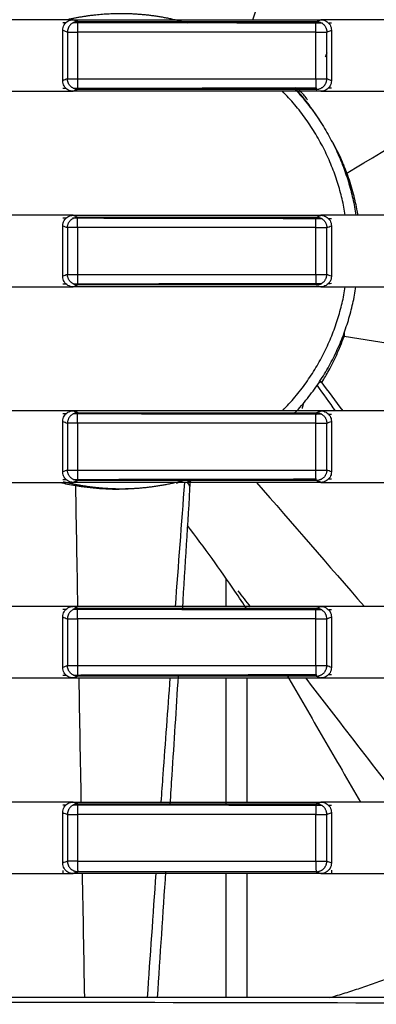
# Model space of a CAD drawing. Header units: millimetres. Extents: x 9946 to 11276, y -4769 to -3439.
# Tile 67 of 100: x 10850 to 10866, y -3662 to -3615. Entities that reach past the tile are written whole.
import ezdxf

# ---------------------------------------------------------------- set-up
doc = ezdxf.new("R2010")
doc.units = ezdxf.units.MM
doc.layers.add('ROXX NEO mini i_Fixture', color=7, linetype='Continuous', true_color=0x000000)

msp = doc.modelspace()

# ---------------------------------------------------------------- linework, layer by layer
at = {"layer": 'ROXX NEO mini i_Fixture', "color": 18, "lineweight": -3, "true_color": 0x000000}
for points, degree in [([(10860.616, -3614.76), (10861.294, -3612.792), (10861.972, -3610.824), (10862.65, -3608.856)], 3), ([(10851.574, -3614.76), (10851.08, -3614.76), (10850.091, -3614.76), (10848.609, -3614.76), (10847.621, -3614.76), (10847.126, -3614.76)], 3), ([(10852.076, -3614.76), (10851.909, -3614.76), (10851.741, -3614.76), (10851.574, -3614.76)], 3), ([(10851.574, -3615.258), (10851.574, -3615.164), (10851.62, -3615.002), (10851.814, -3614.807), (10851.98, -3614.76), (10852.076, -3614.76)], 3), ([(10852.076, -3614.76), (10852.113, -3614.775), (10852.187, -3614.804), (10852.261, -3614.834), (10852.298, -3614.848)], 3), ([(10852.076, -3614.76), (10853.383, -3614.76), (10855.998, -3614.76), (10859.92, -3614.76), (10862.535, -3614.76), (10863.843, -3614.76)], 3), ([(10863.624, -3614.848), (10863.66, -3614.834), (10863.733, -3614.804), (10863.807, -3614.775), (10863.843, -3614.76)], 3), ([(10864.342, -3614.76), (10864.176, -3614.76), (10864.01, -3614.76), (10863.843, -3614.76)], 3), ([(10863.843, -3614.76), (10863.938, -3614.76), (10864.103, -3614.807), (10864.297, -3615.002), (10864.342, -3615.166), (10864.342, -3615.26)], 3), ([(10868.954, -3614.76), (10868.442, -3614.76), (10867.417, -3614.76), (10865.879, -3614.76), (10864.855, -3614.76), (10864.342, -3614.76)], 3), ([(10851.732, -3614.901), (10851.679, -3614.901), (10851.627, -3614.901), (10851.574, -3614.901)], 3), ([(10851.574, -3617.662), (10851.574, -3616.46), (10851.574, -3615.258)], 2), ([(10851.574, -3615.258), (10851.612, -3615.273), (10851.687, -3615.303), (10851.763, -3615.333), (10851.801, -3615.348)], 3), ([(10863.923, -3614.924), (10859.971, -3614.917), (10856.019, -3614.91), (10852.066, -3614.902)], 3), ([(10852.298, -3614.848), (10853.556, -3614.848), (10856.072, -3614.848), (10859.848, -3614.848), (10862.365, -3614.848), (10863.624, -3614.848)], 3), ([(10864.123, -3615.348), (10864.159, -3615.333), (10864.233, -3615.304), (10864.306, -3615.275), (10864.342, -3615.26)], 3), ([(10864.342, -3614.925), (10864.308, -3614.925), (10864.274, -3614.925), (10864.239, -3614.925)], 3), ([(10864.342, -3615.26), (10864.342, -3616.46), (10864.342, -3617.661)], 2), ([(10851.801, -3615.348), (10851.801, -3616.46), (10851.801, -3617.572)], 2), ([(10852.27, -3615.348), (10852.27, -3616.46), (10852.27, -3617.572)], 2), ([(10863.599, -3617.572), (10863.599, -3616.46), (10863.599, -3615.348)], 2), ([(10864.123, -3617.572), (10864.123, -3616.46), (10864.123, -3615.348)], 2), ([(10864.049, -3616.502), (10864.077, -3616.488), (10864.104, -3616.474), (10864.132, -3616.461)], 3), ([(10864.123, -3616.336), (10864.1, -3616.389), (10864.078, -3616.442), (10864.055, -3616.495)], 3), ([(10851.801, -3617.572), (10851.763, -3617.587), (10851.687, -3617.617), (10851.612, -3617.647), (10851.574, -3617.662)], 3), ([(10864.342, -3617.661), (10864.306, -3617.646), (10864.232, -3617.617), (10864.159, -3617.587), (10864.123, -3617.572)], 3), ([(10852.076, -3618.16), (10851.98, -3618.16), (10851.814, -3618.113), (10851.62, -3617.919), (10851.574, -3617.756), (10851.574, -3617.662)], 3), ([(10851.574, -3618.02), (10851.625, -3618.019), (10851.676, -3618.019), (10851.727, -3618.019)], 3), ([(10852.298, -3618.072), (10852.261, -3618.087), (10852.187, -3618.116), (10852.113, -3618.146), (10852.076, -3618.16)], 3), ([(10852.077, -3618.019), (10855.923, -3618.011), (10859.769, -3618.003), (10863.615, -3617.997)], 3), ([(10863.624, -3618.072), (10862.365, -3618.072), (10859.848, -3618.072), (10856.072, -3618.072), (10853.556, -3618.072), (10852.298, -3618.072)], 3), ([(10864.342, -3617.661), (10864.342, -3617.755), (10864.297, -3617.918), (10864.103, -3618.113), (10863.938, -3618.16), (10863.843, -3618.16)], 3), ([(10864.214, -3617.996), (10864.257, -3617.996), (10864.3, -3617.995), (10864.342, -3617.995)], 3), ([(10847.126, -3618.16), (10847.621, -3618.16), (10848.609, -3618.16), (10850.091, -3618.16), (10851.08, -3618.16), (10851.574, -3618.16)], 3), ([(10851.574, -3618.16), (10851.741, -3618.16), (10851.909, -3618.16), (10852.076, -3618.16)], 3), ([(10863.843, -3618.16), (10862.535, -3618.16), (10859.92, -3618.16), (10855.998, -3618.16), (10853.383, -3618.16), (10852.076, -3618.16)], 3), ([(10863.843, -3618.16), (10864.01, -3618.16), (10864.176, -3618.16), (10864.342, -3618.16)], 3), ([(10864.342, -3618.16), (10864.855, -3618.16), (10865.879, -3618.16), (10867.417, -3618.16), (10868.442, -3618.16), (10868.954, -3618.16)], 3), ([(10865.076, -3622.054), (10867.245, -3620.752), (10869.415, -3619.449), (10871.584, -3618.146)], 3), ([(10863.681, -3619.404), (10863.719, -3619.459), (10863.757, -3619.515), (10863.794, -3619.57)], 3), ([(10865.076, -3622.054), (10864.907, -3621.597), (10864.695, -3621.113), (10864.43, -3620.618)], 3), ([(10864.949, -3621.669), (10864.928, -3621.682), (10864.907, -3621.695), (10864.887, -3621.707)], 3), ([(10864.957, -3621.895), (10865.016, -3621.975), (10865.076, -3622.054)], 2), ([(10851.574, -3624.06), (10851.08, -3624.06), (10850.091, -3624.06), (10848.609, -3624.06), (10847.621, -3624.06), (10847.126, -3624.06)], 3), ([(10852.076, -3624.06), (10851.909, -3624.06), (10851.741, -3624.06), (10851.574, -3624.06)], 3), ([(10851.574, -3624.558), (10851.574, -3624.464), (10851.62, -3624.302), (10851.814, -3624.107), (10851.98, -3624.06), (10852.076, -3624.06)], 3), ([(10852.076, -3624.06), (10852.113, -3624.075), (10852.187, -3624.104), (10852.261, -3624.134), (10852.298, -3624.148)], 3), ([(10852.076, -3624.06), (10853.383, -3624.06), (10855.998, -3624.06), (10859.92, -3624.06), (10862.535, -3624.06), (10863.843, -3624.06)], 3), ([(10852.298, -3624.148), (10853.556, -3624.148), (10856.072, -3624.148), (10859.848, -3624.148), (10862.365, -3624.148), (10863.624, -3624.148)], 3), ([(10863.624, -3624.148), (10863.66, -3624.134), (10863.733, -3624.104), (10863.807, -3624.075), (10863.843, -3624.06)], 3), ([(10864.342, -3624.06), (10864.176, -3624.06), (10864.01, -3624.06), (10863.843, -3624.06)], 3), ([(10863.843, -3624.06), (10863.938, -3624.06), (10864.103, -3624.107), (10864.297, -3624.302), (10864.342, -3624.466), (10864.342, -3624.56)], 3), ([(10868.954, -3624.06), (10868.442, -3624.06), (10867.417, -3624.06), (10865.879, -3624.06), (10864.855, -3624.06), (10864.342, -3624.06)], 3), ([(10851.748, -3624.201), (10851.69, -3624.201), (10851.632, -3624.201), (10851.574, -3624.201)], 3), ([(10851.574, -3626.962), (10851.574, -3625.76), (10851.574, -3624.558)], 2), ([(10851.574, -3624.558), (10851.612, -3624.573), (10851.687, -3624.603), (10851.763, -3624.633), (10851.801, -3624.648)], 3), ([(10863.909, -3624.224), (10859.953, -3624.217), (10855.996, -3624.21), (10852.04, -3624.202)], 3), ([(10864.123, -3624.648), (10864.159, -3624.633), (10864.233, -3624.604), (10864.306, -3624.575), (10864.342, -3624.56)], 3), ([(10864.342, -3624.225), (10864.303, -3624.225), (10864.264, -3624.225), (10864.225, -3624.225)], 3), ([(10864.342, -3624.56), (10864.342, -3625.76), (10864.342, -3626.961)], 2), ([(10851.801, -3624.648), (10851.801, -3625.76), (10851.801, -3626.872)], 2), ([(10852.27, -3624.648), (10852.27, -3625.76), (10852.27, -3626.872)], 2), ([(10863.599, -3626.872), (10863.599, -3625.76), (10863.599, -3624.648)], 2), ([(10864.123, -3626.872), (10864.123, -3625.76), (10864.123, -3624.648)], 2), ([(10851.801, -3626.872), (10851.763, -3626.887), (10851.687, -3626.917), (10851.612, -3626.947), (10851.574, -3626.962)], 3), ([(10852.076, -3627.46), (10851.98, -3627.46), (10851.814, -3627.413), (10851.62, -3627.219), (10851.574, -3627.056), (10851.574, -3626.962)], 3), ([(10864.342, -3626.961), (10864.342, -3627.055), (10864.297, -3627.218), (10864.103, -3627.413), (10863.938, -3627.46), (10863.843, -3627.46)], 3), ([(10864.342, -3626.961), (10864.306, -3626.946), (10864.232, -3626.917), (10864.159, -3626.887), (10864.123, -3626.872)], 3), ([(10851.574, -3627.32), (10851.627, -3627.319), (10851.681, -3627.319), (10851.734, -3627.319)], 3), ([(10852.076, -3627.319), (10856.013, -3627.311), (10859.95, -3627.303), (10863.887, -3627.296)], 3), ([(10852.298, -3627.372), (10852.261, -3627.387), (10852.187, -3627.416), (10852.113, -3627.446), (10852.076, -3627.46)], 3), ([(10863.624, -3627.372), (10862.365, -3627.372), (10859.848, -3627.372), (10856.072, -3627.372), (10853.556, -3627.372), (10852.298, -3627.372)], 3), ([(10864.238, -3627.296), (10864.273, -3627.295), (10864.307, -3627.295), (10864.342, -3627.295)], 3), ([(10847.126, -3627.46), (10847.621, -3627.46), (10848.609, -3627.46), (10850.091, -3627.46), (10851.08, -3627.46), (10851.574, -3627.46)], 3), ([(10851.574, -3627.46), (10851.741, -3627.46), (10851.909, -3627.46), (10852.076, -3627.46)], 3), ([(10863.843, -3627.46), (10862.535, -3627.46), (10859.92, -3627.46), (10855.998, -3627.46), (10853.383, -3627.46), (10852.076, -3627.46)], 3), ([(10863.843, -3627.46), (10864.01, -3627.46), (10864.176, -3627.46), (10864.342, -3627.46)], 3), ([(10864.342, -3627.46), (10864.855, -3627.46), (10865.879, -3627.46), (10867.417, -3627.46), (10868.442, -3627.46), (10868.954, -3627.46)], 3), ([(10864.957, -3629.625), (10864.951, -3629.724), (10864.946, -3629.823)], 2), ([(10887.278, -3633.36), (10879.834, -3632.183), (10872.39, -3631.004), (10864.946, -3629.823)], 3), ([(10863.735, -3632.036), (10863.788, -3631.998), (10863.84, -3631.96)], 2), ([(10863.84, -3631.96), (10864.187, -3632.426), (10864.533, -3632.893), (10864.879, -3633.36)], 3), ([(10863.658, -3632.151), (10863.947, -3632.554), (10864.236, -3632.958), (10864.526, -3633.361)], 3), ([(10851.574, -3633.36), (10851.08, -3633.36), (10850.091, -3633.36), (10848.609, -3633.36), (10847.621, -3633.36), (10847.126, -3633.36)], 3), ([(10852.076, -3633.36), (10851.909, -3633.36), (10851.741, -3633.36), (10851.574, -3633.36)], 3), ([(10851.574, -3633.858), (10851.574, -3633.764), (10851.62, -3633.602), (10851.814, -3633.407), (10851.98, -3633.36), (10852.076, -3633.36)], 3), ([(10851.733, -3633.501), (10851.68, -3633.501), (10851.627, -3633.501), (10851.574, -3633.501)], 3), ([(10852.298, -3633.448), (10852.261, -3633.434), (10852.187, -3633.404), (10852.113, -3633.375), (10852.076, -3633.36)], 3), ([(10863.843, -3633.36), (10862.535, -3633.36), (10859.92, -3633.36), (10855.998, -3633.36), (10853.383, -3633.36), (10852.076, -3633.36)], 3), ([(10863.593, -3633.524), (10859.757, -3633.517), (10855.921, -3633.51), (10852.085, -3633.502)], 3), ([(10852.298, -3633.448), (10853.556, -3633.448), (10856.072, -3633.448), (10859.848, -3633.448), (10862.365, -3633.448), (10863.624, -3633.448)], 3), ([(10863.624, -3633.448), (10863.66, -3633.434), (10863.733, -3633.404), (10863.807, -3633.375), (10863.843, -3633.36)], 3), ([(10864.342, -3633.36), (10864.176, -3633.36), (10864.01, -3633.36), (10863.843, -3633.36)], 3), ([(10863.843, -3633.36), (10863.938, -3633.36), (10864.103, -3633.407), (10864.297, -3633.602), (10864.342, -3633.766), (10864.342, -3633.86)], 3), ([(10868.954, -3633.36), (10868.442, -3633.36), (10867.417, -3633.36), (10865.879, -3633.36), (10864.855, -3633.36), (10864.342, -3633.36)], 3), ([(10851.574, -3633.858), (10851.612, -3633.873), (10851.687, -3633.903), (10851.763, -3633.933), (10851.801, -3633.948)], 3), ([(10851.574, -3636.262), (10851.574, -3635.06), (10851.574, -3633.858)], 2), ([(10851.801, -3633.948), (10851.801, -3635.06), (10851.801, -3636.172)], 2), ([(10852.27, -3633.948), (10852.27, -3635.06), (10852.27, -3636.172)], 2), ([(10863.599, -3636.172), (10863.599, -3635.06), (10863.599, -3633.948)], 2), ([(10863.887, -3633.524), (10863.805, -3633.524), (10863.723, -3633.524), (10863.64, -3633.524)], 3), ([(10864.123, -3633.948), (10864.159, -3633.933), (10864.233, -3633.904), (10864.306, -3633.875), (10864.342, -3633.86)], 3), ([(10864.123, -3636.172), (10864.123, -3635.06), (10864.123, -3633.948)], 2), ([(10864.342, -3633.525), (10864.311, -3633.525), (10864.28, -3633.525), (10864.249, -3633.525)], 3), ([(10864.342, -3633.86), (10864.342, -3635.06), (10864.342, -3636.261)], 2), ([(10851.801, -3636.172), (10851.763, -3636.187), (10851.687, -3636.217), (10851.612, -3636.247), (10851.574, -3636.262)], 3), ([(10852.076, -3636.76), (10851.98, -3636.76), (10851.814, -3636.713), (10851.62, -3636.519), (10851.574, -3636.356), (10851.574, -3636.262)], 3), ([(10864.342, -3636.261), (10864.342, -3636.355), (10864.297, -3636.518), (10864.103, -3636.713), (10863.938, -3636.76), (10863.843, -3636.76)], 3), ([(10864.342, -3636.261), (10864.306, -3636.246), (10864.232, -3636.217), (10864.159, -3636.187), (10864.123, -3636.172)], 3), ([(10847.126, -3636.76), (10847.621, -3636.76), (10848.609, -3636.76), (10850.091, -3636.76), (10851.08, -3636.76), (10851.574, -3636.76)], 3), ([(10851.443, -3636.76), (10851.677, -3636.817), (10851.922, -3636.868), (10852.179, -3636.912)], 3), ([(10851.574, -3636.62), (10851.625, -3636.619), (10851.676, -3636.619), (10851.727, -3636.619)], 3), ([(10851.574, -3636.76), (10851.741, -3636.76), (10851.909, -3636.76), (10852.076, -3636.76)], 3), ([(10852.076, -3636.619), (10855.925, -3636.611), (10859.775, -3636.603), (10863.624, -3636.597)], 3), ([(10852.298, -3636.672), (10852.261, -3636.687), (10852.187, -3636.716), (10852.113, -3636.746), (10852.076, -3636.76)], 3), ([(10863.843, -3636.76), (10862.535, -3636.76), (10859.92, -3636.76), (10855.998, -3636.76), (10853.383, -3636.76), (10852.076, -3636.76)], 3), ([(10863.624, -3636.672), (10862.365, -3636.672), (10859.848, -3636.672), (10856.072, -3636.672), (10853.556, -3636.672), (10852.298, -3636.672)], 3), ([(10857.361, -3636.76), (10857.211, -3638.727), (10857.063, -3640.693), (10856.917, -3642.66)], 3), ([(10857.188, -3636.695), (10857.082, -3636.756), (10856.976, -3636.817)], 2), ([(10857.628, -3636.684), (10857.507, -3638.706), (10857.384, -3640.727), (10857.259, -3642.748)], 3), ([(10857.613, -3636.943), (10857.571, -3636.871), (10857.53, -3636.8), (10857.488, -3636.728)], 3), ([(10860.782, -3636.76), (10862.491, -3638.727), (10864.2, -3640.694), (10865.909, -3642.66)], 3), ([(10863.843, -3636.76), (10863.807, -3636.746), (10863.733, -3636.716), (10863.66, -3636.687), (10863.624, -3636.672)], 3), ([(10863.843, -3636.76), (10864.01, -3636.76), (10864.176, -3636.76), (10864.342, -3636.76)], 3), ([(10864.223, -3636.596), (10864.263, -3636.596), (10864.303, -3636.595), (10864.342, -3636.595)], 3), ([(10864.342, -3636.76), (10864.855, -3636.76), (10865.879, -3636.76), (10867.417, -3636.76), (10868.442, -3636.76), (10868.954, -3636.76)], 3), ([(10852.376, -3636.889), (10852.278, -3636.9), (10852.179, -3636.912)], 2), ([(10852.179, -3636.912), (10852.212, -3638.828), (10852.245, -3640.744), (10852.278, -3642.66)], 3), ([(10859.338, -3642.655), (10859.338, -3641.981), (10859.338, -3641.308)], 2), ([(10860.501, -3642.675), (10860.305, -3642.422), (10860.11, -3642.169), (10859.914, -3641.915)], 3), ([(10851.574, -3642.66), (10851.08, -3642.66), (10850.091, -3642.66), (10848.609, -3642.66), (10847.621, -3642.66), (10847.126, -3642.66)], 3), ([(10852.076, -3642.66), (10851.909, -3642.66), (10851.741, -3642.66), (10851.574, -3642.66)], 3), ([(10851.574, -3643.158), (10851.574, -3643.064), (10851.62, -3642.902), (10851.814, -3642.707), (10851.98, -3642.66), (10852.076, -3642.66)], 3), ([(10851.757, -3642.801), (10851.696, -3642.801), (10851.635, -3642.801), (10851.574, -3642.801)], 3), ([(10863.887, -3642.824), (10859.945, -3642.817), (10856.002, -3642.81), (10852.059, -3642.802)], 3), ([(10852.298, -3642.748), (10852.261, -3642.734), (10852.187, -3642.704), (10852.113, -3642.675), (10852.076, -3642.66)], 3), ([(10863.843, -3642.66), (10862.535, -3642.66), (10859.92, -3642.66), (10855.998, -3642.66), (10853.383, -3642.66), (10852.076, -3642.66)], 3), ([(10852.298, -3642.748), (10853.556, -3642.748), (10856.072, -3642.748), (10859.848, -3642.748), (10862.365, -3642.748), (10863.624, -3642.748)], 3), ([(10863.624, -3642.748), (10863.66, -3642.734), (10863.733, -3642.704), (10863.807, -3642.675), (10863.843, -3642.66)], 3), ([(10864.342, -3642.66), (10864.176, -3642.66), (10864.01, -3642.66), (10863.843, -3642.66)], 3), ([(10863.843, -3642.66), (10863.938, -3642.66), (10864.103, -3642.707), (10864.297, -3642.902), (10864.342, -3643.066), (10864.342, -3643.16)], 3), ([(10864.342, -3642.825), (10864.306, -3642.825), (10864.27, -3642.825), (10864.234, -3642.825)], 3), ([(10868.954, -3642.66), (10868.442, -3642.66), (10867.417, -3642.66), (10865.879, -3642.66), (10864.855, -3642.66), (10864.342, -3642.66)], 3), ([(10851.574, -3645.562), (10851.574, -3644.36), (10851.574, -3643.158)], 2), ([(10851.574, -3643.158), (10851.612, -3643.173), (10851.687, -3643.203), (10851.763, -3643.233), (10851.801, -3643.248)], 3), ([(10851.801, -3643.248), (10851.801, -3644.36), (10851.801, -3645.472)], 2), ([(10852.27, -3643.248), (10852.27, -3644.36), (10852.27, -3645.472)], 2), ([(10863.599, -3645.472), (10863.599, -3644.36), (10863.599, -3643.248)], 2), ([(10864.123, -3643.248), (10864.159, -3643.233), (10864.233, -3643.204), (10864.306, -3643.175), (10864.342, -3643.16)], 3), ([(10864.123, -3645.472), (10864.123, -3644.36), (10864.123, -3643.248)], 2), ([(10864.342, -3643.16), (10864.342, -3644.36), (10864.342, -3645.561)], 2), ([(10851.801, -3645.472), (10851.763, -3645.487), (10851.687, -3645.517), (10851.612, -3645.547), (10851.574, -3645.562)], 3), ([(10852.076, -3646.06), (10851.98, -3646.06), (10851.814, -3646.013), (10851.62, -3645.819), (10851.574, -3645.656), (10851.574, -3645.562)], 3), ([(10864.342, -3645.561), (10864.342, -3645.655), (10864.297, -3645.818), (10864.103, -3646.013), (10863.938, -3646.06), (10863.843, -3646.06)], 3), ([(10864.342, -3645.561), (10864.306, -3645.546), (10864.232, -3645.517), (10864.159, -3645.487), (10864.123, -3645.472)], 3), ([(10847.126, -3646.06), (10847.621, -3646.06), (10848.609, -3646.06), (10850.091, -3646.06), (10851.08, -3646.06), (10851.574, -3646.06)], 3), ([(10851.574, -3645.92), (10851.63, -3645.919), (10851.687, -3645.919), (10851.744, -3645.919)], 3), ([(10851.574, -3646.06), (10851.741, -3646.06), (10851.909, -3646.06), (10852.076, -3646.06)], 3), ([(10852.076, -3645.919), (10855.93, -3645.911), (10859.785, -3645.903), (10863.64, -3645.897)], 3), ([(10852.076, -3646.06), (10853.383, -3646.06), (10855.998, -3646.06), (10859.92, -3646.06), (10862.535, -3646.06), (10863.843, -3646.06)], 3), ([(10863.624, -3645.972), (10862.365, -3645.972), (10859.848, -3645.972), (10856.072, -3645.972), (10853.556, -3645.972), (10852.298, -3645.972)], 3), ([(10852.337, -3646.06), (10852.372, -3648.027), (10852.406, -3649.994), (10852.441, -3651.96)], 3), ([(10859.338, -3652.027), (10859.338, -3649.044), (10859.338, -3646.06)], 2), ([(10860.338, -3651.96), (10860.338, -3649.01), (10860.338, -3646.06)], 2), ([(10863.624, -3645.972), (10863.66, -3645.987), (10863.733, -3646.016), (10863.807, -3646.046), (10863.843, -3646.06)], 3), ([(10863.843, -3646.06), (10864.01, -3646.06), (10864.176, -3646.06), (10864.342, -3646.06)], 3), ([(10864.212, -3645.896), (10864.255, -3645.896), (10864.299, -3645.895), (10864.342, -3645.895)], 3), ([(10864.342, -3646.06), (10864.855, -3646.06), (10865.879, -3646.06), (10867.417, -3646.06), (10868.442, -3646.06), (10868.954, -3646.06)], 3), ([(10851.574, -3651.96), (10851.08, -3651.96), (10850.091, -3651.96), (10848.609, -3651.96), (10847.621, -3651.96), (10847.126, -3651.96)], 3), ([(10852.076, -3651.96), (10851.909, -3651.96), (10851.741, -3651.96), (10851.574, -3651.96)], 3), ([(10851.574, -3652.458), (10851.574, -3652.364), (10851.62, -3652.202), (10851.814, -3652.007), (10851.98, -3651.96), (10852.076, -3651.96)], 3), ([(10851.727, -3652.101), (10851.676, -3652.101), (10851.625, -3652.101), (10851.574, -3652.101)], 3), ([(10852.076, -3651.96), (10852.113, -3651.975), (10852.187, -3652.004), (10852.261, -3652.034), (10852.298, -3652.048)], 3), ([(10852.076, -3651.96), (10853.383, -3651.96), (10855.998, -3651.96), (10859.92, -3651.96), (10862.535, -3651.96), (10863.843, -3651.96)], 3), ([(10863.887, -3652.124), (10859.959, -3652.117), (10856.031, -3652.11), (10852.103, -3652.102)], 3), ([(10852.298, -3652.048), (10853.556, -3652.048), (10856.072, -3652.048), (10859.848, -3652.048), (10862.365, -3652.048), (10863.624, -3652.048)], 3), ([(10863.624, -3652.048), (10863.66, -3652.034), (10863.733, -3652.004), (10863.807, -3651.975), (10863.843, -3651.96)], 3), ([(10864.342, -3651.96), (10864.176, -3651.96), (10864.01, -3651.96), (10863.843, -3651.96)], 3), ([(10863.843, -3651.96), (10863.938, -3651.96), (10864.103, -3652.007), (10864.297, -3652.202), (10864.342, -3652.366), (10864.342, -3652.46)], 3), ([(10864.342, -3652.125), (10864.299, -3652.125), (10864.255, -3652.125), (10864.212, -3652.125)], 3), ([(10868.954, -3651.96), (10868.442, -3651.96), (10867.417, -3651.96), (10865.879, -3651.96), (10864.855, -3651.96), (10864.342, -3651.96)], 3), ([(10851.574, -3654.862), (10851.574, -3653.66), (10851.574, -3652.458)], 2), ([(10851.574, -3652.458), (10851.612, -3652.473), (10851.687, -3652.503), (10851.763, -3652.533), (10851.801, -3652.548)], 3), ([(10851.801, -3652.548), (10851.801, -3653.66), (10851.801, -3654.772)], 2), ([(10852.27, -3652.548), (10852.27, -3653.66), (10852.27, -3654.772)], 2), ([(10863.599, -3654.772), (10863.599, -3653.66), (10863.599, -3652.548)], 2), ([(10864.123, -3652.548), (10864.159, -3652.533), (10864.233, -3652.504), (10864.306, -3652.475), (10864.342, -3652.46)], 3), ([(10864.123, -3654.772), (10864.123, -3653.66), (10864.123, -3652.548)], 2), ([(10864.342, -3652.46), (10864.342, -3653.66), (10864.342, -3654.861)], 2), ([(10851.801, -3654.772), (10851.763, -3654.787), (10851.687, -3654.817), (10851.612, -3654.847), (10851.574, -3654.862)], 3), ([(10852.076, -3655.36), (10851.98, -3655.36), (10851.814, -3655.313), (10851.62, -3655.119), (10851.574, -3654.956), (10851.574, -3654.862)], 3), ([(10864.342, -3654.861), (10864.342, -3654.955), (10864.297, -3655.118), (10864.103, -3655.313), (10863.938, -3655.36), (10863.843, -3655.36)], 3), ([(10864.342, -3654.861), (10864.306, -3654.846), (10864.232, -3654.817), (10864.159, -3654.787), (10864.123, -3654.772)], 3), ([(10847.126, -3655.36), (10847.621, -3655.36), (10848.609, -3655.36), (10850.091, -3655.36), (10851.08, -3655.36), (10851.574, -3655.36)], 3), ([(10851.574, -3655.22), (10851.574, -3655.29), (10851.574, -3655.36)], 2), ([(10851.574, -3655.36), (10851.741, -3655.36), (10851.909, -3655.36), (10852.076, -3655.36)], 3), ([(10852.298, -3655.272), (10852.261, -3655.287), (10852.187, -3655.316), (10852.113, -3655.346), (10852.076, -3655.36)], 3), ([(10863.843, -3655.36), (10862.535, -3655.36), (10859.92, -3655.36), (10855.998, -3655.36), (10853.383, -3655.36), (10852.076, -3655.36)], 3), ([(10863.624, -3655.272), (10862.365, -3655.272), (10859.848, -3655.272), (10856.072, -3655.272), (10853.556, -3655.272), (10852.298, -3655.272)], 3), ([(10852.5, -3655.349), (10852.535, -3657.32), (10852.57, -3659.29), (10852.605, -3661.26)], 3), ([(10856, -3655.36), (10855.861, -3657.325), (10855.724, -3659.29), (10855.588, -3661.254)], 3), ([(10856.46, -3655.267), (10856.329, -3657.265), (10856.197, -3659.263), (10856.063, -3661.26)], 3), ([(10859.338, -3661.237), (10859.338, -3658.29), (10859.338, -3655.344)], 2), ([(10860.338, -3661.26), (10860.338, -3658.302), (10860.338, -3655.344)], 2), ([(10863.624, -3655.272), (10863.66, -3655.287), (10863.733, -3655.316), (10863.807, -3655.346), (10863.843, -3655.36)], 3), ([(10863.843, -3655.36), (10864.01, -3655.36), (10864.176, -3655.36), (10864.342, -3655.36)], 3), ([(10864.342, -3655.195), (10864.342, -3655.278), (10864.342, -3655.36)], 2), ([(10864.342, -3655.36), (10864.855, -3655.36), (10865.879, -3655.36), (10867.417, -3655.36), (10868.442, -3655.36), (10868.954, -3655.36)], 3), ([(11051.342, -3661.413), (11029.95, -3661.473), (10988.473, -3661.556), (10931.147, -3661.587), (10875.994, -3661.544), (10838.849, -3661.465), (10820.334, -3661.413)], 3), ([(10883.588, -3661.26), (10854.338, -3661.26), (10825.088, -3661.26)], 2)]:
    msp.add_open_spline(points, degree=degree, dxfattribs=at)
for points, weights, knots in [([(10851.782, -3614.753), (10853.043, -3614.46), (10854.338, -3614.46), (10855.955, -3614.46), (10857.507, -3614.914)], [0.923381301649, 0.954677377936, 1, 0.944045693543, 0.909470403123], [-20.496653, -20.496653, -20.496653, -17.749998, -17.749998, -14.35904, -14.35904, -14.35904]), ([(10851.599, -3636.723), (10852.948, -3637.06), (10854.338, -3637.06), (10855.953, -3637.06), (10857.504, -3636.608)], [0.91906891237, 0.951505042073, 1, 0.944110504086, 0.909550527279], [14.338626, 14.338626, 14.338626, 17.147491, 17.147491, 20.384654, 20.384654, 20.384654])]:
    msp.add_rational_spline(points, weights, degree=2, knots=knots, dxfattribs=at)
for points, weights in [([(10852.298, -3614.848), (10851.802, -3614.851), (10851.801, -3615.348)], [1, 0.708895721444, 1]), ([(10852.298, -3614.848), (10852.27, -3614.865), (10852.27, -3615.348)], [1, 0.719360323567, 1]), ([(10863.599, -3615.348), (10863.599, -3614.865), (10863.624, -3614.848)], [1, 0.719355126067, 1]), ([(10863.624, -3614.848), (10864.121, -3614.849), (10864.123, -3615.348)], [1, 0.707563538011, 1]), ([(10851.801, -3615.348), (10851.838, -3615.348), (10852.27, -3615.348)], [1, 0.756578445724, 1]), ([(10863.599, -3615.348), (10857.933, -3615.348), (10852.27, -3615.348)], [1, 0.999992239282, 1]), ([(10863.599, -3615.348), (10864.081, -3615.348), (10864.123, -3615.348)], [1, 0.720094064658, 1]), ([(10851.801, -3617.572), (10851.838, -3617.572), (10852.27, -3617.572)], [1, 0.756578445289, 1]), ([(10852.298, -3618.072), (10851.802, -3618.07), (10851.801, -3617.572)], [1, 0.708895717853, 1]), ([(10852.27, -3617.572), (10857.933, -3617.572), (10863.599, -3617.572)], [1, 0.99999223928, 1]), ([(10852.27, -3617.572), (10852.27, -3618.055), (10852.298, -3618.072)], [1, 0.719373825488, 1]), ([(10863.599, -3617.572), (10864.081, -3617.572), (10864.123, -3617.572)], [1, 0.720094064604, 1]), ([(10863.599, -3617.572), (10863.599, -3618.055), (10863.624, -3618.072)], [1, 0.719355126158, 1]), ([(10863.624, -3618.072), (10864.121, -3618.072), (10864.123, -3617.572)], [1, 0.707563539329, 1]), ([(10862.551, -3617.999), (10864.978, -3620.567), (10865.51, -3624.06)], [0.853723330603, 0.857507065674, 0.945536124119]), ([(10865.004, -3624.06), (10864.457, -3620.629), (10862.012, -3618.16)], [0.94336365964, 0.854218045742, 0.853558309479]), ([(10851.801, -3624.648), (10851.802, -3624.151), (10852.298, -3624.148)], [1, 0.708895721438, 1]), ([(10852.27, -3624.648), (10852.27, -3624.165), (10852.298, -3624.148)], [1, 0.719360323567, 1]), ([(10863.599, -3624.648), (10863.599, -3624.165), (10863.624, -3624.148)], [1, 0.71935512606, 1]), ([(10863.624, -3624.148), (10864.121, -3624.149), (10864.123, -3624.648)], [1, 0.707563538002, 1]), ([(10852.27, -3624.648), (10851.838, -3624.648), (10851.801, -3624.648)], [1, 0.756578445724, 1]), ([(10863.599, -3624.648), (10857.933, -3624.648), (10852.27, -3624.648)], [1, 0.999992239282, 1]), ([(10863.599, -3624.648), (10864.081, -3624.648), (10864.123, -3624.648)], [1, 0.720094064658, 1]), ([(10851.801, -3626.872), (10851.838, -3626.872), (10852.27, -3626.872)], [1, 0.756578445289, 1]), ([(10852.298, -3627.372), (10851.802, -3627.37), (10851.801, -3626.872)], [1, 0.708895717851, 1]), ([(10852.27, -3626.872), (10857.933, -3626.872), (10863.599, -3626.872)], [1, 0.99999223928, 1]), ([(10852.27, -3626.872), (10852.27, -3627.355), (10852.298, -3627.372)], [1, 0.719373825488, 1]), ([(10863.599, -3626.872), (10864.081, -3626.872), (10864.123, -3626.872)], [1, 0.720094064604, 1]), ([(10863.599, -3626.872), (10863.599, -3627.355), (10863.624, -3627.372)], [1, 0.719355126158, 1]), ([(10863.624, -3627.372), (10864.121, -3627.372), (10864.123, -3626.872)], [1, 0.707563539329, 1]), ([(10862.029, -3633.342), (10864.459, -3630.878), (10865.004, -3627.46)], [0.853564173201, 0.854537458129, 0.94336365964]), ([(10862.551, -3633.522), (10864.978, -3630.954), (10865.51, -3627.46)], [0.853723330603, 0.857507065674, 0.945536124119]), ([(10852.298, -3633.448), (10851.802, -3633.451), (10851.801, -3633.948)], [1, 0.708895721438, 1]), ([(10852.27, -3633.948), (10852.27, -3633.465), (10852.298, -3633.448)], [1, 0.719360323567, 1]), ([(10863.599, -3633.948), (10863.599, -3633.465), (10863.624, -3633.448)], [1, 0.71935512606, 1]), ([(10863.624, -3633.448), (10864.121, -3633.449), (10864.123, -3633.948)], [1, 0.707563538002, 1]), ([(10852.27, -3633.948), (10851.838, -3633.948), (10851.801, -3633.948)], [1, 0.756578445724, 1]), ([(10863.599, -3633.948), (10857.933, -3633.948), (10852.27, -3633.948)], [1, 0.999992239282, 1]), ([(10863.599, -3633.948), (10864.081, -3633.948), (10864.123, -3633.948)], [1, 0.720094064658, 1]), ([(10851.801, -3636.172), (10851.838, -3636.172), (10852.27, -3636.172)], [1, 0.756578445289, 1]), ([(10852.298, -3636.672), (10851.802, -3636.67), (10851.801, -3636.172)], [1, 0.708895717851, 1]), ([(10852.27, -3636.172), (10857.933, -3636.172), (10863.599, -3636.172)], [1, 0.99999223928, 1]), ([(10852.27, -3636.172), (10852.27, -3636.655), (10852.298, -3636.672)], [1, 0.719373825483, 1]), ([(10863.599, -3636.172), (10864.081, -3636.172), (10864.123, -3636.172)], [1, 0.720094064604, 1]), ([(10863.624, -3636.672), (10863.599, -3636.655), (10863.599, -3636.172)], [1, 0.71935512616, 1]), ([(10864.123, -3636.172), (10864.121, -3636.672), (10863.624, -3636.672)], [1, 0.707563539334, 1]), ([(10852.298, -3642.748), (10851.802, -3642.751), (10851.801, -3643.248)], [1, 0.708895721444, 1]), ([(10852.27, -3643.248), (10852.27, -3642.765), (10852.298, -3642.748)], [1, 0.719360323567, 1]), ([(10863.599, -3643.248), (10863.599, -3642.765), (10863.624, -3642.748)], [1, 0.719355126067, 1]), ([(10864.123, -3643.248), (10864.121, -3642.749), (10863.624, -3642.748)], [1, 0.707563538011, 1]), ([(10851.801, -3643.248), (10851.838, -3643.248), (10852.27, -3643.248)], [1, 0.756578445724, 1]), ([(10863.599, -3643.248), (10857.933, -3643.248), (10852.27, -3643.248)], [1, 0.999992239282, 1]), ([(10863.599, -3643.248), (10864.081, -3643.248), (10864.123, -3643.248)], [1, 0.720094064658, 1]), ([(10851.801, -3645.472), (10851.838, -3645.472), (10852.27, -3645.472)], [1, 0.756578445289, 1]), ([(10852.298, -3645.972), (10851.802, -3645.97), (10851.801, -3645.472)], [1, 0.708895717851, 1]), ([(10852.27, -3645.472), (10857.933, -3645.472), (10863.599, -3645.472)], [1, 0.99999223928, 1]), ([(10852.27, -3645.472), (10852.27, -3645.955), (10852.298, -3645.972)], [1, 0.719373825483, 1]), ([(10863.599, -3645.472), (10864.081, -3645.472), (10864.123, -3645.472)], [1, 0.720094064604, 1]), ([(10863.599, -3645.472), (10863.599, -3645.955), (10863.624, -3645.972)], [1, 0.71935512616, 1]), ([(10863.624, -3645.972), (10864.121, -3645.972), (10864.123, -3645.472)], [1, 0.707563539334, 1]), ([(10852.298, -3652.048), (10851.802, -3652.051), (10851.801, -3652.548)], [1, 0.708895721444, 1]), ([(10852.298, -3652.048), (10852.27, -3652.065), (10852.27, -3652.548)], [1, 0.719360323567, 1]), ([(10863.624, -3652.048), (10863.599, -3652.065), (10863.599, -3652.548)], [1, 0.719355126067, 1]), ([(10864.123, -3652.548), (10864.121, -3652.049), (10863.624, -3652.048)], [1, 0.707563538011, 1]), ([(10851.801, -3652.548), (10851.838, -3652.548), (10852.27, -3652.548)], [1, 0.756578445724, 1]), ([(10863.599, -3652.548), (10857.933, -3652.548), (10852.27, -3652.548)], [1, 0.999992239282, 1]), ([(10863.599, -3652.548), (10864.081, -3652.548), (10864.123, -3652.548)], [1, 0.720094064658, 1]), ([(10852.27, -3654.772), (10851.838, -3654.772), (10851.801, -3654.772)], [1, 0.756578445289, 1]), ([(10851.801, -3654.772), (10851.802, -3655.27), (10852.298, -3655.272)], [1, 0.708895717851, 1]), ([(10852.27, -3654.772), (10852.27, -3655.255), (10852.298, -3655.272)], [1, 0.719373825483, 1]), ([(10852.27, -3654.772), (10857.933, -3654.772), (10863.599, -3654.772)], [1, 0.99999223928, 1]), ([(10863.599, -3654.772), (10864.081, -3654.772), (10864.123, -3654.772)], [1, 0.720094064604, 1]), ([(10863.599, -3654.772), (10863.599, -3655.226), (10863.622, -3655.27)], [1, 0.731962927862, 0.975917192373]), ([(10863.624, -3655.272), (10864.121, -3655.272), (10864.123, -3654.772)], [1, 0.707563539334, 1]), ([(10864.274, -3661.258), (10867.179, -3660.404), (10869.907, -3659.089)], [0.964250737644, 0.959930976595, 0.962029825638])]:
    msp.add_rational_spline(points, weights, degree=2, dxfattribs=at)
for points, knots in [([(10862.586, -3617.988), (10862.75, -3618.169), (10863.124, -3618.61), (10863.45, -3619.059), (10863.624, -3619.321)], [-2.08009, -2.08009, -2.08009, -2.08009, -1.213084, 0, 0, 0, 0]), ([(10863.204, -3618.563), (10863.206, -3618.559), (10863.137, -3618.466), (10862.893, -3618.182), (10862.717, -3617.998)], [0.476522, 0.476522, 0.476522, 0.476522, 3.310845, 6.093044, 6.093044, 6.093044, 6.093044]), ([(10865.612, -3624.06), (10865.596, -3623.964), (10865.532, -3623.615), (10865.379, -3622.956), (10865.189, -3622.361), (10865.076, -3622.054)], [9.274193, 9.274193, 9.274193, 9.274193, 9.932534, 11.587956, 13.243378, 13.243378, 13.243378, 13.243378]), ([(10863.897, -3631.986), (10864, -3631.822), (10864.232, -3631.429), (10864.598, -3630.708), (10864.835, -3630.131), (10864.946, -3629.823)], [8.500308, 8.500308, 8.500308, 8.500308, 9.932534, 11.587956, 13.243378, 13.243378, 13.243378, 13.243378]), ([(10862.966, -3633.24), (10862.972, -3633.209), (10862.979, -3633.177), (10862.986, -3633.146), (10862.996, -3633.097), (10863.007, -3633.047), (10863.017, -3632.997)], [0.2151969, 0.2151969, 0.2151969, 0.2151969, 0.3524854, 0.3524854, 0.3524854, 0.5646202, 0.5646202, 0.5646202, 0.5646202]), ([(10857.506, -3636.723), (10857.528, -3636.716), (10857.643, -3636.68), (10857.764, -3636.64), (10857.865, -3636.605)], [8.0930903, 8.0930903, 8.0930903, 8.0930903, 8.2771115, 9.0202826, 9.0202826, 9.0202826, 9.0202826]), ([(10852.179, -3636.912), (10852.891, -3637.035), (10853.819, -3637.113), (10854.84, -3637.054), (10854.971, -3637.044)], [0, 0, 0, 0, 3.476537, 3.983111, 3.983111, 3.983111, 3.983111]), ([(10860.35, -3642.818), (10860.157, -3642.524), (10859.959, -3642.228), (10859.757, -3641.931), (10859.066, -3640.918), (10858.305, -3639.868), (10857.501, -3638.804)], [3.404587, 3.404587, 3.404587, 3.404587, 4.772422, 4.772422, 4.772422, 9.430327, 9.430327, 9.430327, 9.430327]), ([(10852.265, -3645.985), (10852.239, -3645.995), (10852.176, -3646.02), (10852.113, -3646.046), (10852.076, -3646.06)], [-2.174106, -2.174106, -2.174106, -2.174106, -1.272937, 0, 0, 0, 0]), ([(10856.667, -3646.06), (10856.555, -3647.593), (10856.412, -3649.56), (10856.272, -3651.527), (10856.241, -3651.96)], [-18.710535, -18.710535, -18.710535, -18.710535, -14.098922, -12.795074, -12.795074, -12.795074, -12.795074]), ([(10857.058, -3645.972), (10856.959, -3647.544), (10856.83, -3649.57), (10856.699, -3651.595), (10856.67, -3652.048)], [-18.799968, -18.799968, -18.799968, -18.799968, -14.07394, -12.711387, -12.711387, -12.711387, -12.711387]), ([(10862.213, -3645.899), (10862.798, -3646.913), (10863.967, -3648.934), (10865.138, -3650.953), (10865.722, -3651.96)], [10.483816, 10.483816, 10.483816, 10.483816, 13.995428, 17.487787, 17.487787, 17.487787, 17.487787]), ([(10867.7, -3651.973), (10866.767, -3650.769), (10865.239, -3648.798), (10863.713, -3646.827), (10863.12, -3646.06)], [-18.929559, -18.929559, -18.929559, -18.929559, -14.348597, -11.433964, -11.433964, -11.433964, -11.433964])]:
    msp.add_open_spline(points, degree=3, knots=knots, dxfattribs=at)

doc.saveas('drawing.dxf')
